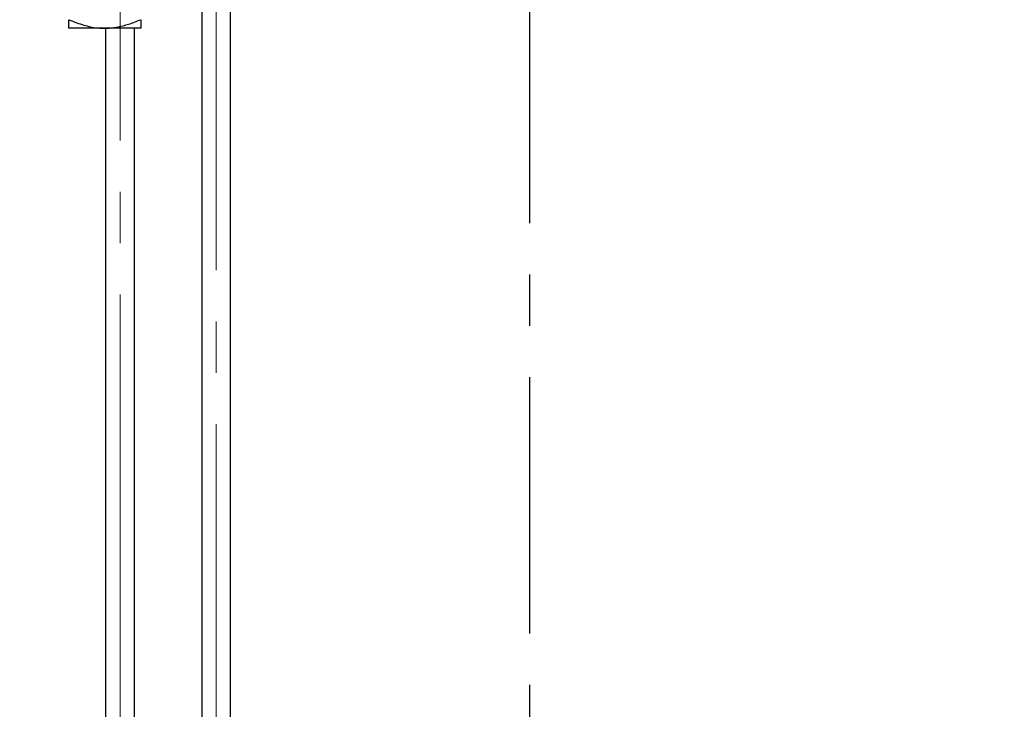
# Paper-space layout 'Sheet1' of a CAD drawing. Header units: millimetres. Extents: x 0 to 23548, y 0 to 16632.
# Tile 119 of 143: x 9597 to 10279, y 13741 to 14219. Entities that reach past the tile are written whole.
import ezdxf

# ---------------------------------------------------------------- set-up
doc = ezdxf.new("R2010")
doc.units = ezdxf.units.MM
for name, pattern in [('SLD-Mista-longa', [19.05, 15.24, -1.27, 1.27, -1.27]), ('SLD-Mista-simples', [10.16, 6.35, -1.27, 1.27, -1.27]), ('SLD-Sólida', [0])]:
    doc.linetypes.add(name, pattern=pattern)
doc.layers.add('CORTE_DE_SEÇÃO', color=1, linetype='SLD-Mista-simples')
doc.layers.add('DETALHAMENTO', color=8, linetype='SLD-Sólida')
doc.styles.add('SLDTEXTSTYLE2', font='CALIBRI.TTF')
doc.dimstyles.new('SLDDIMSTYLE1', dxfattribs={"dimtxt": 72.8, "dimasz": 49, "dimexe": 0, "dimexo": 0.0625, "dimgap": 18.2, "dimtad": 1, "dimdec": 0, "dimrnd": 1e-09, "dimzin": 12, "dimdsep": 46, "dimtxsty": 'SLDTEXTSTYLE2', "dimsah": 1, "dimcen": 0.09, "dimadec": 0, "dimazin": 3, "dimtfac": 1, "dimtdec": 0, "dimtofl": 0, "dimtmove": 0, "dimatfit": 3, "dimfxl": 0, "dimfrac": 2, "dimtolj": 1, "dimtzin": 12, "dimarcsym": 0})

# ---------------------------------------------------------------- blocks, each defined once
blk = doc.blocks.new('_D_3')
at = {"layer": 'DETALHAMENTO', "ltscale": 28}
for p, q in [((9571.58, 14511.68), (9204.98, 14511.68)), ((9232.98, 14511.68), (9232.98, 12933.81)), ((9638.7, 12933.81), (9204.98, 12933.81))]:
    blk.add_line(p, q, dxfattribs=at)
for points in [[(9232.98, 14511.68), (9221.08, 14462.68), (9244.88, 14462.68)], [(9232.98, 12933.81), (9244.88, 12982.81), (9221.08, 12982.81)]]:
    blk.add_solid(points, dxfattribs=at)
at = {"layer": 'DETALHAMENTO', "ltscale": 28, "insert": (9135.92, 13624.26), "char_height": 72.8, "attachment_point": 1, "rotation": 90, "style": 'SLDTEXTSTYLE2'}
blk.add_mtext('1578', dxfattribs=at)
blk = doc.blocks.new('_D_4')
at = {"layer": 'DETALHAMENTO', "ltscale": 28}
for p, q in [((9638.18, 14601.68), (8954.29, 14601.68)), ((8982.29, 14601.68), (8982.29, 11783.18)), ((9681.82, 11783.18), (8954.29, 11783.18))]:
    blk.add_line(p, q, dxfattribs=at)
for points in [[(8982.29, 14601.68), (8970.39, 14552.68), (8994.19, 14552.68)], [(8982.29, 11783.18), (8994.19, 11832.18), (8970.39, 11832.18)]]:
    blk.add_solid(points, dxfattribs=at)
at = {"layer": 'DETALHAMENTO', "ltscale": 28, "insert": (8885.22, 13093.95), "char_height": 72.8, "attachment_point": 1, "rotation": 90, "style": 'SLDTEXTSTYLE2'}
blk.add_mtext('2819', dxfattribs=at)
blk = doc.blocks.new('_D_8')
at = {"layer": 'DETALHAMENTO', "ltscale": 28}
for p, q in [((11830.9, 11783.18), (11830.9, 14511.68)), ((9780.85, 11783.18), (11858.9, 11783.18))]:
    blk.add_line(p, q, dxfattribs=at)
for points in [[(11830.9, 14511.68), (11819, 14462.68), (11842.8, 14462.68)], [(11830.9, 11783.18), (11842.8, 11832.18), (11819, 11832.18)]]:
    blk.add_solid(points, dxfattribs=at)
at = {"layer": 'DETALHAMENTO', "ltscale": 28, "insert": (11733.84, 13048.95), "char_height": 72.8, "attachment_point": 1, "rotation": 90, "style": 'SLDTEXTSTYLE2'}
blk.add_mtext('2729', dxfattribs=at)

psp = doc.layouts.new('Sheet1')

# ---------------------------------------------------------------- linework, layer by layer
at = {"color": 7, "linetype": 'SLD-Sólida', "lineweight": 25, "ltscale": 28}
for p, q in [((9722.744, 14471.684), (9722.744, 12917.286)), ((9742.744, 12917.286), (9742.744, 14471.684)), ((9655.576, 14212.684), (9630.576, 14212.684)), ((9680.576, 14212.684), (9655.576, 14212.684)), ((9656.176, 14212.684), (9656.176, 12933.807)), ((9676.176, 12933.807), (9676.176, 14212.684))]:
    psp.add_line(p, q, dxfattribs=at)
for points, knots in [([(9630.576, 14218.662), (9632.432, 14217.929), (9635.896, 14216.559), (9640.917, 14214.926), (9645.739, 14213.697), (9650.576, 14212.852), (9653.924, 14212.739), (9655.576, 14212.684)], [0, 0, 0, 0, 0.2313844, 0.4320193, 0.6119134, 0.8084177, 1, 1, 1, 1]), ([(9630.576, 14212.684), (9630.576, 14212.775), (9630.576, 14212.962), (9630.576, 14214.179), (9630.576, 14215.561), (9630.576, 14216.96), (9630.576, 14218.073), (9630.576, 14218.662)], [0, 0, 0, 0, 0.2441116, 0.5017201, 0.6508435, 0.815189, 1, 1, 1, 1]), ([(9655.576, 14212.684), (9657.682, 14212.775), (9662.01, 14212.962), (9667.512, 14214.179), (9672.235, 14215.561), (9676.299, 14216.96), (9679.096, 14218.073), (9680.576, 14218.662)], [0, 0, 0, 0, 0.2441116, 0.5017201, 0.6508435, 0.815189, 1, 1, 1, 1]), ([(9680.576, 14218.662), (9680.576, 14217.929), (9680.576, 14216.559), (9680.576, 14214.926), (9680.576, 14213.697), (9680.576, 14212.852), (9680.576, 14212.739), (9680.576, 14212.684)], [0, 0, 0, 0, 0.2313844, 0.4320193, 0.6119134, 0.8084177, 1, 1, 1, 1])]:
    psp.add_open_spline(points, degree=3, knots=knots, dxfattribs=at)
at = {"layer": 'CORTE_DE_SEÇÃO', "ltscale": 28}
psp.add_line((9949.739, 15393.332), (9949.739, 10854.161), dxfattribs=at)
at = {"layer": 'DETALHAMENTO', "linetype": 'SLD-Mista-longa', "lineweight": 18, "ltscale": 28}
for p, q in [((9666.176, 14561.684), (9666.176, 12856.307)), ((9732.744, 14471.684), (9732.744, 12917.286))]:
    psp.add_line(p, q, dxfattribs=at)

# ---------------------------------------------------------------- dimensions: what is measured, and where the dimension line sits
at = {"layer": 'DETALHAMENTO', "ltscale": 28}
for base, p1, p2, picture, middle in [((8982.286118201, 11783.183601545), (9666.176242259, 14601.683601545), (9709.820722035, 11783.183601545), '_D_4', (8982.286118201, 13192.433601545)), ((9232.984, 12933.807), (9599.576, 14511.684), (9666.697, 12933.807), '_D_3', (9232.984, 13722.745)), ((11830.904756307, 14511.683601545), (9752.845037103, 11783.183601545), (9599.576242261, 14511.683601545), '_D_8', (11830.904756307, 13147.433601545))]:
    dim = psp.add_linear_dim(base=base, p1=p1, p2=p2, angle=90, dimstyle='SLDDIMSTYLE1', dxfattribs=at)
    dim.commit()
    dim.dimension.update_dxf_attribs({"geometry": picture, "text_midpoint": middle, "dimtype": 160})

doc.saveas('drawing.dxf')
